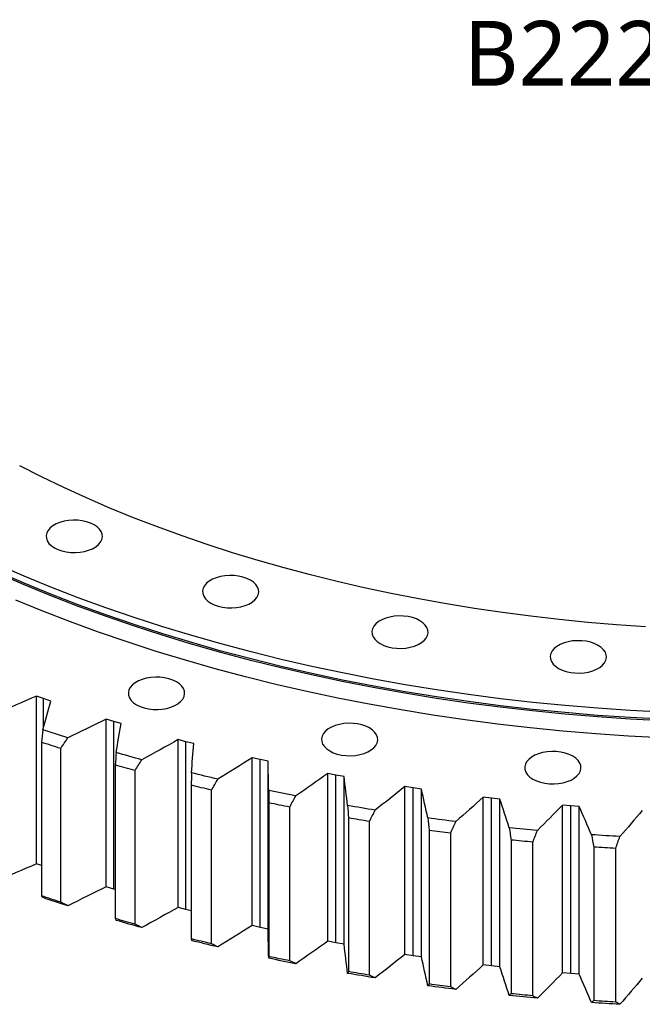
# Model space of a CAD drawing. Header units: millimetres. Extents: x -207 to 5749, y 4771 to 9302.
# Tile 8 of 12: x 3538 to 3826, y 6616 to 7072. Entities that reach past the tile are written whole.
import ezdxf

# ---------------------------------------------------------------- set-up
doc = ezdxf.new("R2010")
doc.units = ezdxf.units.MM
doc.header["$LTSCALE"] = 20

msp = doc.modelspace()

# ---------------------------------------------------------------- linework, layer by layer
at = {"color": 7, "linetype": 'Continuous', "lineweight": 25}
for p, q in [((3548.93, 6757.81), (3545.57, 6759)), ((3545.57, 6681.43), (3545.57, 6759)), ((3552.33, 6756.66), (3548.93, 6757.81)), ((3548.93, 6744.49), (3548.93, 6757.81)), ((3581.35, 6747.3), (3577.88, 6748.38)), ((3577.88, 6670.81), (3577.88, 6748.38)), ((3584.85, 6746.27), (3581.35, 6747.3)), ((3581.35, 6669.73), (3581.35, 6747.3)), ((3547.97, 6737.64), (3547.97, 6666.6)), ((3614.76, 6737.89), (3611.19, 6738.85)), ((3611.19, 6661.28), (3611.19, 6738.85)), ((3618.36, 6736.98), (3614.76, 6737.89)), ((3614.76, 6660.32), (3614.76, 6737.89)), ((3556.85, 6663.72), (3556.85, 6734.76)), ((3649.06, 6729.61), (3645.4, 6730.44)), ((3645.4, 6652.87), (3645.4, 6730.44)), ((3652.74, 6728.81), (3649.06, 6729.61)), ((3649.06, 6652.04), (3649.06, 6729.61)), ((3652.74, 6651.24), (3652.74, 6728.81)), ((3582.07, 6727.13), (3582.07, 6656.09)), ((3591.23, 6653.51), (3591.23, 6724.55)), ((3684.12, 6722.48), (3680.39, 6723.19)), ((3680.39, 6645.62), (3680.39, 6723.19)), ((3687.88, 6721.81), (3684.12, 6722.48)), ((3684.12, 6644.91), (3684.12, 6722.48)), ((3687.88, 6644.23), (3687.88, 6721.81)), ((3617.17, 6717.77), (3617.17, 6646.73)), ((3626.57, 6644.46), (3626.57, 6715.5)), ((3719.84, 6716.53), (3716.04, 6717.11)), ((3716.04, 6639.54), (3716.04, 6717.11)), ((3723.66, 6715.98), (3719.84, 6716.53)), ((3719.84, 6638.95), (3719.84, 6716.53)), ((3723.66, 6638.41), (3723.66, 6715.98)), ((3756.1, 6711.77), (3752.24, 6712.23)), ((3752.24, 6634.66), (3752.24, 6712.23)), ((3759.97, 6711.35), (3756.1, 6711.77)), ((3756.1, 6634.2), (3756.1, 6711.77)), ((3759.97, 6633.78), (3759.97, 6711.35)), ((3653.15, 6709.59), (3653.15, 6638.56)), ((3662.75, 6636.6), (3662.75, 6707.64)), ((3792.76, 6708.23), (3788.87, 6708.56)), ((3788.87, 6630.99), (3788.87, 6708.56)), ((3796.67, 6707.94), (3792.76, 6708.23)), ((3792.76, 6630.66), (3792.76, 6708.23)), ((3796.67, 6630.37), (3796.67, 6707.94)), ((3689.88, 6702.63), (3689.88, 6631.59)), ((3699.66, 6629.96), (3699.66, 6701)), ((3727.24, 6696.9), (3727.24, 6625.86)), ((3737.18, 6624.55), (3737.18, 6695.59)), ((3765.12, 6692.41), (3765.12, 6621.38)), ((3775.16, 6620.41), (3775.16, 6691.44)), ((3803.38, 6689.2), (3803.38, 6618.16)), ((3813.5, 6617.53), (3813.5, 6688.57)), ((3547.97, 6680.58), (3545.57, 6681.43)), ((3581.35, 6669.73), (3577.88, 6670.81)), ((3582.07, 6669.52), (3581.35, 6669.73)), ((3614.76, 6660.32), (3611.19, 6661.28)), ((3617.17, 6659.71), (3614.76, 6660.32)), ((3649.06, 6652.04), (3645.4, 6652.87)), ((3652.74, 6651.24), (3649.06, 6652.04)), ((3684.12, 6644.91), (3680.39, 6645.62)), ((3687.88, 6644.23), (3684.12, 6644.91)), ((3719.84, 6638.95), (3716.04, 6639.54)), ((3723.66, 6638.41), (3719.84, 6638.95)), ((3756.1, 6634.2), (3752.24, 6634.66)), ((3759.97, 6633.78), (3756.1, 6634.2)), ((3792.76, 6630.66), (3788.87, 6630.99)), ((3796.67, 6630.37), (3792.76, 6630.66))]:
    msp.add_line(p, q, dxfattribs=at)
at = {"color": 7, "linetype": 'Continuous', "lineweight": 25, "flags": 128}
for points in [[(3827.23, 6791.05), (3813.9, 6791.96), (3800.63, 6793.07), (3787.4, 6794.38), (3774.24, 6795.89), (3761.16, 6797.6), (3748.15, 6799.51), (3735.24, 6801.61), (3722.43, 6803.91), (3709.72, 6806.4), (3697.14, 6809.08), (3684.67, 6811.95), (3672.35, 6815.01), (3660.16, 6818.25), (3648.13, 6821.68), (3636.25, 6825.28), (3624.55, 6829.07), (3613.02, 6833.03), (3601.67, 6837.16), (3590.52, 6841.46), (3579.56, 6845.93), (3568.81, 6850.57), (3558.27, 6855.36), (3547.96, 6860.31), (3537.87, 6865.42)], [(3553.91, 6827.55), (3555.55, 6826.75), (3557.39, 6826.11), (3559.39, 6825.66), (3561.49, 6825.41), (3563.64, 6825.36), (3565.77, 6825.51), (3567.83, 6825.86), (3569.76, 6826.41), (3571.5, 6827.13), (3573.02, 6828.01), (3574.27, 6829.01), (3575.21, 6830.13), (3575.82, 6831.32), (3576.09, 6832.55), (3576, 6833.78), (3575.56, 6835), (3574.78, 6836.15), (3573.68, 6837.22), (3572.29, 6838.16), (3570.65, 6838.96), (3568.81, 6839.6), (3566.81, 6840.05), (3564.71, 6840.3), (3562.56, 6840.35), (3560.43, 6840.2), (3558.38, 6839.85), (3556.45, 6839.3), (3554.7, 6838.58), (3553.18, 6837.71), (3551.93, 6836.7), (3550.99, 6835.58), (3550.38, 6834.4), (3550.11, 6833.17), (3550.2, 6831.93), (3550.64, 6830.71), (3551.42, 6829.56), (3552.52, 6828.5), (3553.91, 6827.55)], [(3835.29, 6751.49), (3820.17, 6752.3), (3805.09, 6753.33), (3790.07, 6754.58), (3775.1, 6756.07), (3760.21, 6757.78), (3745.4, 6759.71), (3730.68, 6761.87), (3716.07, 6764.25), (3701.57, 6766.85), (3687.19, 6769.67), (3672.95, 6772.7), (3658.84, 6775.95), (3644.89, 6779.41), (3631.1, 6783.08), (3617.48, 6786.96), (3604.05, 6791.04), (3590.8, 6795.32), (3577.75, 6799.8), (3564.91, 6804.48), (3552.28, 6809.35), (3539.88, 6814.41), (3527.72, 6819.65)], [(3835.25, 6747.53), (3820.12, 6748.33), (3805.03, 6749.37), (3789.99, 6750.62), (3775.01, 6752.11), (3760.11, 6753.82), (3745.28, 6755.76), (3730.55, 6757.92), (3715.93, 6760.3), (3701.41, 6762.9), (3687.02, 6765.72), (3672.77, 6768.76), (3658.65, 6772.01), (3644.69, 6775.47), (3630.89, 6779.14), (3617.26, 6783.02), (3603.81, 6787.11), (3590.55, 6791.4), (3577.49, 6795.88), (3564.64, 6800.56), (3552, 6805.44), (3539.59, 6810.5), (3527.41, 6815.75)], [(3835.29, 6748.23), (3820.17, 6749.03), (3805.09, 6750.06), (3790.07, 6751.32), (3775.1, 6752.8), (3760.21, 6754.51), (3745.4, 6756.45), (3730.68, 6758.6), (3716.07, 6760.98), (3701.57, 6763.58), (3687.19, 6766.4), (3672.95, 6769.43), (3658.84, 6772.68), (3644.89, 6776.14), (3631.1, 6779.81), (3617.48, 6783.69), (3604.05, 6787.77), (3590.8, 6792.05), (3577.75, 6796.54), (3564.91, 6801.21), (3552.28, 6806.08), (3539.88, 6811.14), (3527.72, 6816.39)], [(3626.22, 6801.97), (3627.86, 6801.17), (3629.71, 6800.53), (3631.71, 6800.08), (3633.81, 6799.83), (3635.95, 6799.77), (3638.08, 6799.93), (3640.14, 6800.28), (3642.07, 6800.83), (3643.82, 6801.55), (3645.34, 6802.42), (3646.58, 6803.43), (3647.53, 6804.55), (3648.14, 6805.73), (3648.41, 6806.96), (3648.32, 6808.2), (3647.88, 6809.41), (3647.1, 6810.57), (3646, 6811.63), (3644.61, 6812.58), (3642.97, 6813.38), (3641.13, 6814.02), (3639.13, 6814.47), (3637.02, 6814.72), (3634.88, 6814.77), (3632.75, 6814.62), (3630.69, 6814.26), (3628.76, 6813.72), (3627.01, 6813), (3625.5, 6812.12), (3624.25, 6811.11), (3623.31, 6810), (3622.69, 6808.81), (3622.43, 6807.58), (3622.52, 6806.34), (3622.96, 6805.13), (3623.74, 6803.98), (3624.84, 6802.91), (3626.22, 6801.97)], [(3834.78, 6739.67), (3819.49, 6740.48), (3804.25, 6741.52), (3789.05, 6742.79), (3773.92, 6744.3), (3758.86, 6746.02), (3743.88, 6747.98), (3729, 6750.16), (3714.22, 6752.57), (3699.56, 6755.2), (3685.02, 6758.05), (3670.62, 6761.11), (3656.35, 6764.4), (3642.25, 6767.9), (3628.3, 6771.61), (3614.53, 6775.53), (3600.95, 6779.66), (3587.55, 6783.99), (3574.35, 6788.52), (3561.37, 6793.25), (3548.6, 6798.17), (3536.06, 6803.29)], [(3704.58, 6783.23), (3706.22, 6782.43), (3708.07, 6781.79), (3710.07, 6781.34), (3712.17, 6781.09), (3714.31, 6781.04), (3716.44, 6781.19), (3718.5, 6781.54), (3720.43, 6782.09), (3722.18, 6782.81), (3723.7, 6783.69), (3724.94, 6784.69), (3725.89, 6785.81), (3726.5, 6787), (3726.76, 6788.23), (3726.68, 6789.46), (3726.23, 6790.68), (3725.45, 6791.83), (3724.36, 6792.9), (3722.97, 6793.84), (3721.33, 6794.64), (3719.48, 6795.28), (3717.48, 6795.73), (3715.38, 6795.98), (3713.24, 6796.03), (3711.11, 6795.88), (3709.05, 6795.53), (3707.12, 6794.98), (3705.37, 6794.26), (3703.85, 6793.39), (3702.61, 6792.38), (3701.66, 6791.26), (3701.05, 6790.08), (3700.79, 6788.85), (3700.87, 6787.61), (3701.32, 6786.39), (3702.1, 6785.24), (3703.19, 6784.18), (3704.58, 6783.23)], [(3787.05, 6771.8), (3788.69, 6771), (3790.54, 6770.36), (3792.54, 6769.91), (3794.64, 6769.66), (3796.78, 6769.61), (3798.91, 6769.76), (3800.97, 6770.11), (3802.9, 6770.66), (3804.65, 6771.38), (3806.17, 6772.26), (3807.41, 6773.26), (3808.36, 6774.38), (3808.97, 6775.57), (3809.23, 6776.8), (3809.15, 6778.03), (3808.71, 6779.25), (3807.92, 6780.4), (3806.83, 6781.47), (3805.44, 6782.41), (3803.8, 6783.21), (3801.96, 6783.85), (3799.96, 6784.3), (3797.85, 6784.55), (3795.71, 6784.6), (3793.58, 6784.45), (3791.52, 6784.1), (3789.59, 6783.55), (3787.84, 6782.83), (3786.33, 6781.96), (3785.08, 6780.95), (3784.14, 6779.83), (3783.52, 6778.65), (3783.26, 6777.42), (3783.35, 6776.18), (3783.79, 6774.96), (3784.57, 6773.81), (3785.67, 6772.75), (3787.05, 6771.8)], [(3591.95, 6754.97), (3593.59, 6754.17), (3595.43, 6753.53), (3597.43, 6753.08), (3599.53, 6752.83), (3601.68, 6752.77), (3603.81, 6752.93), (3605.87, 6753.28), (3607.8, 6753.83), (3609.54, 6754.55), (3611.06, 6755.42), (3612.31, 6756.43), (3613.25, 6757.55), (3613.86, 6758.73), (3614.13, 6759.96), (3614.04, 6761.2), (3613.6, 6762.41), (3612.82, 6763.57), (3611.72, 6764.63), (3610.33, 6765.58), (3608.69, 6766.38), (3606.85, 6767.02), (3604.85, 6767.47), (3602.75, 6767.72), (3600.6, 6767.77), (3598.47, 6767.62), (3596.41, 6767.26), (3594.49, 6766.72), (3592.74, 6766), (3591.22, 6765.12), (3589.97, 6764.11), (3589.03, 6763), (3588.42, 6761.81), (3588.15, 6760.58), (3588.24, 6759.34), (3588.68, 6758.13), (3589.46, 6756.98), (3590.56, 6755.91), (3591.95, 6754.97)], [(3560.13, 6739.62), (3558.68, 6740.08), (3557.24, 6740.54), (3555.8, 6741.01), (3554.36, 6741.47), (3552.92, 6741.94), (3551.48, 6742.41), (3550.05, 6742.88), (3548.62, 6743.35)], [(3681.25, 6733.61), (3682.89, 6732.81), (3684.73, 6732.18), (3686.73, 6731.73), (3688.84, 6731.47), (3690.98, 6731.42), (3693.11, 6731.57), (3695.17, 6731.93), (3697.1, 6732.47), (3698.85, 6733.19), (3700.36, 6734.07), (3701.61, 6735.08), (3702.55, 6736.19), (3703.17, 6737.38), (3703.43, 6738.61), (3703.34, 6739.85), (3702.9, 6741.06), (3702.12, 6742.21), (3701.02, 6743.28), (3699.64, 6744.23), (3698, 6745.03), (3696.15, 6745.66), (3694.15, 6746.11), (3692.05, 6746.37), (3689.91, 6746.42), (3687.78, 6746.26), (3685.72, 6745.91), (3683.79, 6745.37), (3682.04, 6744.65), (3680.52, 6743.77), (3679.28, 6742.76), (3678.33, 6741.65), (3677.72, 6740.46), (3677.46, 6739.23), (3677.54, 6737.99), (3677.98, 6736.78), (3678.77, 6735.62), (3679.86, 6734.56), (3681.25, 6733.61)], [(3556.85, 6734.76), (3555.74, 6735.12), (3554.62, 6735.48), (3553.51, 6735.83), (3552.4, 6736.19), (3551.29, 6736.55), (3550.18, 6736.91), (3549.07, 6737.28), (3547.97, 6737.64)], [(3775.24, 6720.59), (3776.88, 6719.78), (3778.73, 6719.15), (3780.73, 6718.7), (3782.83, 6718.45), (3784.97, 6718.39), (3787.1, 6718.55), (3789.16, 6718.9), (3791.09, 6719.45), (3792.84, 6720.17), (3794.36, 6721.04), (3795.6, 6722.05), (3796.55, 6723.16), (3797.16, 6724.35), (3797.42, 6725.58), (3797.34, 6726.82), (3796.89, 6728.03), (3796.11, 6729.19), (3795.02, 6730.25), (3793.63, 6731.2), (3791.99, 6732), (3790.14, 6732.63), (3788.14, 6733.08), (3786.04, 6733.34), (3783.9, 6733.39), (3781.77, 6733.24), (3779.71, 6732.88), (3777.78, 6732.34), (3776.03, 6731.62), (3774.51, 6730.74), (3773.27, 6729.73), (3772.32, 6728.62), (3771.71, 6727.43), (3771.45, 6726.2), (3771.53, 6724.96), (3771.98, 6723.75), (3772.76, 6722.6), (3773.86, 6721.53), (3775.24, 6720.59)], [(3594.34, 6729.52), (3592.85, 6729.93), (3591.37, 6730.34), (3589.88, 6730.76), (3588.4, 6731.17), (3586.91, 6731.59), (3585.43, 6732.01), (3583.96, 6732.44), (3582.48, 6732.86)], [(3591.23, 6724.55), (3590.08, 6724.87), (3588.93, 6725.19), (3587.79, 6725.51), (3586.64, 6725.83), (3585.5, 6726.15), (3584.36, 6726.48), (3583.21, 6726.8), (3582.07, 6727.13)], [(3629.51, 6720.57), (3627.98, 6720.93), (3626.46, 6721.29), (3624.93, 6721.66), (3623.41, 6722.02), (3621.89, 6722.39), (3620.37, 6722.76), (3618.85, 6723.14), (3617.33, 6723.51)], [(3626.57, 6715.5), (3625.39, 6715.78), (3624.21, 6716.06), (3623.04, 6716.34), (3621.86, 6716.63), (3620.69, 6716.91), (3619.52, 6717.2), (3618.34, 6717.48), (3617.17, 6717.77)], [(3665.51, 6712.8), (3663.95, 6713.11), (3662.39, 6713.42), (3660.83, 6713.74), (3659.27, 6714.05), (3657.72, 6714.37), (3656.16, 6714.69), (3654.61, 6715.01), (3653.06, 6715.34)], [(3662.75, 6707.64), (3661.55, 6707.88), (3660.35, 6708.12), (3659.15, 6708.36), (3657.94, 6708.61), (3656.74, 6708.85), (3655.54, 6709.1), (3654.35, 6709.35), (3653.15, 6709.59)], [(3702.23, 6706.25), (3700.64, 6706.5), (3699.05, 6706.76), (3697.46, 6707.02), (3695.88, 6707.29), (3694.29, 6707.55), (3692.71, 6707.82), (3691.12, 6708.09), (3689.54, 6708.36)], [(3699.66, 6701), (3698.44, 6701.2), (3697.21, 6701.4), (3695.99, 6701.6), (3694.77, 6701.8), (3693.54, 6702.01), (3692.32, 6702.21), (3691.1, 6702.42), (3689.88, 6702.63)], [(3739.53, 6700.93), (3737.92, 6701.13), (3736.31, 6701.33), (3734.7, 6701.54), (3733.09, 6701.75), (3731.48, 6701.96), (3729.87, 6702.18), (3728.27, 6702.39), (3726.66, 6702.61)], [(3737.18, 6695.59), (3735.93, 6695.75), (3734.69, 6695.91), (3733.45, 6696.07), (3732.2, 6696.23), (3730.96, 6696.4), (3729.72, 6696.56), (3728.48, 6696.73), (3727.24, 6696.9)], [(3777.31, 6696.85), (3775.68, 6697), (3774.05, 6697.15), (3772.43, 6697.31), (3770.8, 6697.46), (3769.17, 6697.62), (3767.54, 6697.78), (3765.92, 6697.94), (3764.29, 6698.11)], [(3775.16, 6691.44), (3773.91, 6691.56), (3772.65, 6691.68), (3771.39, 6691.8), (3770.14, 6691.92), (3768.88, 6692.04), (3767.63, 6692.16), (3766.37, 6692.29), (3765.12, 6692.41)], [(3815.43, 6694.04), (3813.79, 6694.14), (3812.15, 6694.23), (3810.51, 6694.33), (3808.87, 6694.43), (3807.23, 6694.54), (3805.59, 6694.64), (3803.95, 6694.75), (3802.31, 6694.86)], [(3813.5, 6688.57), (3812.24, 6688.64), (3810.97, 6688.72), (3809.7, 6688.79), (3808.44, 6688.87), (3807.17, 6688.95), (3805.91, 6689.03), (3804.64, 6689.12), (3803.38, 6689.2)], [(3556.85, 6663.72), (3555.74, 6664.08), (3554.62, 6664.44), (3553.51, 6664.79), (3552.4, 6665.15), (3551.29, 6665.51), (3550.18, 6665.88), (3549.07, 6666.24), (3547.97, 6666.6)], [(3560.13, 6662.05), (3558.68, 6662.51), (3557.24, 6662.97), (3555.8, 6663.44), (3554.36, 6663.9), (3552.92, 6664.37), (3551.48, 6664.84), (3550.05, 6665.31), (3548.62, 6665.78)], [(3591.23, 6653.51), (3590.08, 6653.83), (3588.93, 6654.15), (3587.79, 6654.47), (3586.64, 6654.79), (3585.5, 6655.12), (3584.36, 6655.44), (3583.21, 6655.76), (3582.07, 6656.09)], [(3594.34, 6651.95), (3592.85, 6652.36), (3591.37, 6652.77), (3589.88, 6653.18), (3588.4, 6653.6), (3586.91, 6654.02), (3585.43, 6654.44), (3583.96, 6654.86), (3582.48, 6655.29)], [(3626.57, 6644.46), (3625.39, 6644.74), (3624.21, 6645.02), (3623.04, 6645.3), (3621.86, 6645.59), (3620.69, 6645.87), (3619.52, 6646.16), (3618.34, 6646.44), (3617.17, 6646.73)], [(3629.51, 6643), (3627.98, 6643.36), (3626.46, 6643.72), (3624.93, 6644.08), (3623.41, 6644.45), (3621.89, 6644.82), (3620.37, 6645.19), (3618.85, 6645.56), (3617.33, 6645.94)], [(3665.51, 6635.23), (3663.95, 6635.54), (3662.39, 6635.85), (3660.83, 6636.16), (3659.27, 6636.48), (3657.72, 6636.8), (3656.16, 6637.12), (3654.61, 6637.44), (3653.06, 6637.76)], [(3662.75, 6636.6), (3661.55, 6636.84), (3660.35, 6637.08), (3659.15, 6637.32), (3657.94, 6637.57), (3656.74, 6637.81), (3655.54, 6638.06), (3654.35, 6638.31), (3653.15, 6638.56)], [(3702.23, 6628.68), (3700.64, 6628.93), (3699.05, 6629.19), (3697.46, 6629.45), (3695.88, 6629.72), (3694.29, 6629.98), (3692.71, 6630.25), (3691.12, 6630.52), (3689.54, 6630.79)], [(3699.66, 6629.96), (3698.44, 6630.16), (3697.21, 6630.36), (3695.99, 6630.56), (3694.77, 6630.76), (3693.54, 6630.97), (3692.32, 6631.17), (3691.1, 6631.38), (3689.88, 6631.59)], [(3739.53, 6623.35), (3737.92, 6623.56), (3736.31, 6623.76), (3734.7, 6623.97), (3733.09, 6624.18), (3731.48, 6624.39), (3729.87, 6624.61), (3728.27, 6624.82), (3726.66, 6625.04)], [(3737.18, 6624.55), (3735.93, 6624.71), (3734.69, 6624.87), (3733.45, 6625.03), (3732.2, 6625.19), (3730.96, 6625.36), (3729.72, 6625.52), (3728.48, 6625.69), (3727.24, 6625.86)], [(3777.31, 6619.28), (3775.68, 6619.43), (3774.05, 6619.58), (3772.43, 6619.73), (3770.8, 6619.89), (3769.17, 6620.05), (3767.54, 6620.21), (3765.92, 6620.37), (3764.29, 6620.54)], [(3775.16, 6620.41), (3773.91, 6620.52), (3772.65, 6620.64), (3771.39, 6620.76), (3770.14, 6620.88), (3768.88, 6621), (3767.63, 6621.12), (3766.37, 6621.25), (3765.12, 6621.38)], [(3815.43, 6616.47), (3813.79, 6616.56), (3812.15, 6616.66), (3810.51, 6616.76), (3808.87, 6616.86), (3807.23, 6616.97), (3805.59, 6617.07), (3803.95, 6617.18), (3802.31, 6617.29)], [(3813.5, 6617.53), (3812.24, 6617.6), (3810.97, 6617.68), (3809.7, 6617.75), (3808.44, 6617.83), (3807.17, 6617.91), (3805.91, 6617.99), (3804.64, 6618.08), (3803.38, 6618.16)]]:
    msp.add_lwpolyline(points, dxfattribs=at)
at = {"color": 7, "linetype": 'Continuous', "lineweight": 25}
for points in [[(3545.57, 6759), (3539.4, 6756.26), (3533.21, 6753.54), (3526.98, 6750.85)], [(3548.62, 6743.35), (3549.81, 6747.79), (3551.04, 6752.23), (3552.33, 6756.66)], [(3577.88, 6748.38), (3571.99, 6745.44), (3566.08, 6742.52), (3560.13, 6739.62)], [(3548.62, 6743.35), (3548.4, 6741.45), (3548.18, 6739.55), (3547.97, 6737.64)], [(3582.48, 6732.86), (3583.22, 6737.33), (3584.01, 6741.8), (3584.85, 6746.27)], [(3556.85, 6734.76), (3557.94, 6736.38), (3559.04, 6738), (3560.13, 6739.62)], [(3611.19, 6738.85), (3605.61, 6735.72), (3599.99, 6732.61), (3594.34, 6729.52)], [(3617.33, 6723.51), (3617.63, 6728), (3617.97, 6732.49), (3618.36, 6736.98)], [(3582.48, 6732.86), (3582.34, 6730.95), (3582.21, 6729.04), (3582.07, 6727.13)], [(3591.23, 6724.55), (3592.27, 6726.21), (3593.31, 6727.86), (3594.34, 6729.52)], [(3645.4, 6730.44), (3640.14, 6727.13), (3634.84, 6723.84), (3629.51, 6720.57)], [(3653.06, 6715.34), (3652.91, 6719.83), (3652.8, 6724.32), (3652.74, 6728.81)], [(3617.33, 6723.51), (3617.28, 6721.6), (3617.22, 6719.68), (3617.17, 6717.77)], [(3626.57, 6715.5), (3627.55, 6717.19), (3628.53, 6718.88), (3629.51, 6720.57)], [(3680.39, 6723.19), (3675.46, 6719.71), (3670.5, 6716.25), (3665.51, 6712.8)], [(3689.54, 6708.36), (3688.94, 6712.84), (3688.39, 6717.32), (3687.88, 6721.81)], [(3653.06, 6715.34), (3653.09, 6713.42), (3653.12, 6711.51), (3653.15, 6709.59)], [(3716.04, 6717.11), (3711.47, 6713.48), (3706.87, 6709.85), (3702.23, 6706.25)], [(3726.66, 6702.61), (3725.62, 6707.07), (3724.62, 6711.52), (3723.66, 6715.98)], [(3662.75, 6707.64), (3663.67, 6709.36), (3664.59, 6711.08), (3665.51, 6712.8)], [(3752.24, 6712.23), (3748.05, 6708.45), (3743.81, 6704.68), (3739.53, 6700.93)], [(3764.29, 6698.11), (3762.8, 6702.52), (3761.36, 6706.93), (3759.97, 6711.35)], [(3689.54, 6708.36), (3689.65, 6706.45), (3689.76, 6704.54), (3689.88, 6702.63)], [(3699.66, 6701), (3700.52, 6702.75), (3701.37, 6704.5), (3702.23, 6706.25)], [(3788.87, 6708.56), (3785.06, 6704.65), (3781.21, 6700.74), (3777.31, 6696.85)], [(3802.31, 6694.86), (3800.39, 6699.22), (3798.5, 6703.58), (3796.67, 6707.94)], [(3825.8, 6706.12), (3822.39, 6702.08), (3818.93, 6698.05), (3815.43, 6694.04)], [(3726.66, 6702.61), (3726.85, 6700.71), (3727.05, 6698.8), (3727.24, 6696.9)], [(3737.18, 6695.59), (3737.96, 6697.37), (3738.75, 6699.15), (3739.53, 6700.93)], [(3764.29, 6698.11), (3764.57, 6696.21), (3764.84, 6694.31), (3765.12, 6692.41)], [(3775.16, 6691.44), (3775.88, 6693.25), (3776.6, 6695.05), (3777.31, 6696.85)], [(3802.31, 6694.86), (3802.67, 6692.98), (3803.02, 6691.09), (3803.38, 6689.2)], [(3813.5, 6688.57), (3814.15, 6690.39), (3814.79, 6692.22), (3815.43, 6694.04)], [(3545.57, 6681.43), (3539.4, 6678.69), (3533.21, 6675.97), (3526.98, 6673.28)], [(3577.88, 6670.81), (3571.99, 6667.87), (3566.08, 6664.95), (3560.13, 6662.05)], [(3547.97, 6666.6), (3548.18, 6666.33), (3548.4, 6666.06), (3548.62, 6665.78)], [(3560.13, 6662.05), (3559.04, 6662.61), (3557.94, 6663.17), (3556.85, 6663.72)], [(3611.19, 6661.28), (3605.61, 6658.15), (3599.99, 6655.04), (3594.34, 6651.95)], [(3582.07, 6656.09), (3582.21, 6655.82), (3582.34, 6655.56), (3582.48, 6655.29)], [(3594.34, 6651.95), (3593.31, 6652.47), (3592.27, 6652.99), (3591.23, 6653.51)], [(3645.4, 6652.87), (3640.14, 6649.56), (3634.84, 6646.27), (3629.51, 6643)], [(3653.06, 6637.76), (3652.91, 6642.26), (3652.8, 6646.75), (3652.74, 6651.24)], [(3617.17, 6646.73), (3617.22, 6646.47), (3617.28, 6646.2), (3617.33, 6645.94)], [(3629.51, 6643), (3628.53, 6643.49), (3627.55, 6643.97), (3626.57, 6644.46)], [(3680.39, 6645.62), (3675.46, 6642.14), (3670.5, 6638.68), (3665.51, 6635.23)], [(3689.54, 6630.79), (3688.94, 6635.27), (3688.39, 6639.75), (3687.88, 6644.23)], [(3653.15, 6638.56), (3653.12, 6638.29), (3653.09, 6638.03), (3653.06, 6637.76)], [(3716.04, 6639.54), (3711.47, 6635.9), (3706.87, 6632.28), (3702.23, 6628.68)], [(3726.66, 6625.04), (3725.62, 6629.49), (3724.62, 6633.95), (3723.66, 6638.41)], [(3665.51, 6635.23), (3664.59, 6635.69), (3663.67, 6636.14), (3662.75, 6636.6)], [(3752.24, 6634.66), (3748.05, 6630.88), (3743.81, 6627.11), (3739.53, 6623.35)], [(3764.29, 6620.54), (3762.8, 6624.95), (3761.36, 6629.36), (3759.97, 6633.78)], [(3689.88, 6631.59), (3689.76, 6631.32), (3689.65, 6631.06), (3689.54, 6630.79)], [(3702.23, 6628.68), (3701.37, 6629.1), (3700.52, 6629.53), (3699.66, 6629.96)], [(3788.87, 6630.99), (3785.06, 6627.07), (3781.21, 6623.17), (3777.31, 6619.28)], [(3802.31, 6617.29), (3800.39, 6621.65), (3798.5, 6626), (3796.67, 6630.37)], [(3825.8, 6628.55), (3822.39, 6624.51), (3818.93, 6620.48), (3815.43, 6616.47)], [(3727.24, 6625.86), (3727.05, 6625.58), (3726.85, 6625.31), (3726.66, 6625.04)], [(3739.53, 6623.35), (3738.75, 6623.75), (3737.96, 6624.15), (3737.18, 6624.55)], [(3765.12, 6621.38), (3764.84, 6621.1), (3764.57, 6620.82), (3764.29, 6620.54)], [(3777.31, 6619.28), (3776.6, 6619.65), (3775.88, 6620.03), (3775.16, 6620.41)], [(3803.38, 6618.16), (3803.02, 6617.87), (3802.67, 6617.58), (3802.31, 6617.29)], [(3815.43, 6616.47), (3814.79, 6616.82), (3814.15, 6617.17), (3813.5, 6617.53)]]:
    msp.add_open_spline(points, degree=3, dxfattribs=at)

# ---------------------------------------------------------------- texts
at = {"insert": (3743.21, 7071.18), "char_height": 30, "width": 374.0218, "attachment_point": 1}
msp.add_mtext('{\\fYu Gothic Medium|b0|i0|c0|p0;\\C253;B2225-2-1342AA}', dxfattribs=at)

doc.saveas('drawing.dxf')
